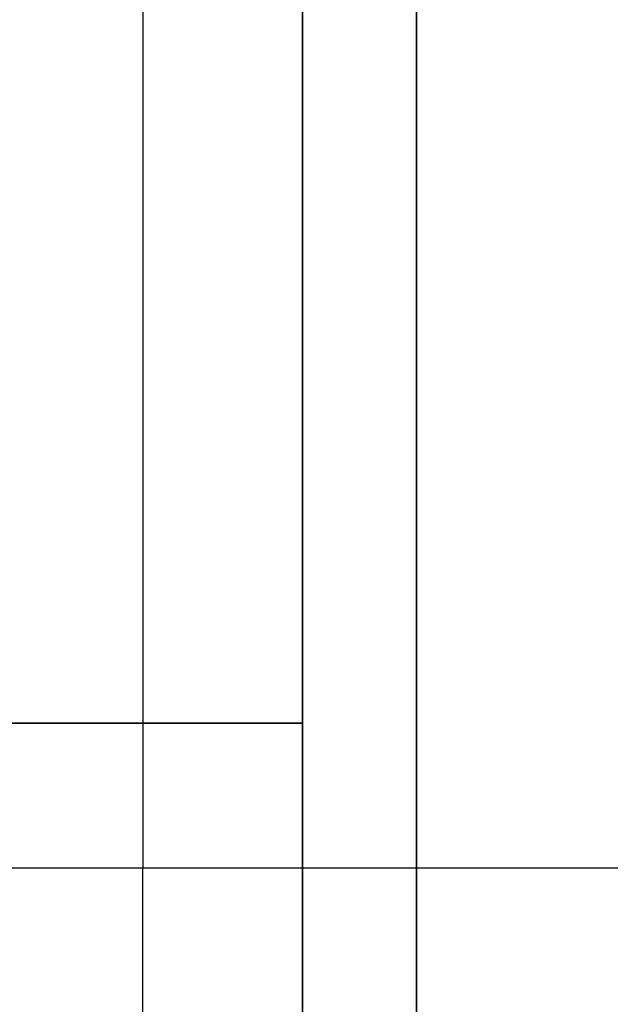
# Model space of a CAD drawing. Header units: millimetres. Extents: x 0 to 284, y -110 to 65.
# Tile 14 of 227: x 75.82 to 79.06, y -51.83 to -46.42. Entities that reach past the tile are written whole.
import ezdxf

# ---------------------------------------------------------------- set-up
doc = ezdxf.new("R2010")
doc.units = ezdxf.units.MM
doc.layers.add('Layer 01', color=7, linetype='Continuous', true_color=0x000000)

# ---------------------------------------------------------------- blocks, each defined once
blk = doc.blocks.new('Block 01')
at = {"layer": 'Layer 01'}
for p, q in [((77.3756, -53.6153, -20.454), (77.3756, -39.4239, -20.454)), ((77.3756, -53.6153, 20.454), (77.3756, -39.4239, 20.454)), ((78, -48.0711, 43.0398), (78, -48.0711, 42.9279)), ((78, -48.0713, -42.9278), (78, -48.0713, -43.0397)), ((77.3756, -50.2841, -2.8472), (73.9651, -50.2841, -2.9663)), ((73.9651, -50.2841, 2.9663), (77.3756, -50.2841, 2.8472)), ((76.5, -60.9501, 42.4368), (76.5, -51.0805, 42.4368)), ((76.5, -60.9501, -42.4368), (76.5, -51.0805, -42.4368))]:
    blk.add_line(p, q, dxfattribs=at)
at = {"layer": 'Layer 01', "extrusion": (-1, 1.1962e-59, 1.1962e-59)}
blk.add_arc((51.0805, -50.9892, -78), 8.6048, 90, 180, dxfattribs=at)
at = {"layer": 'Layer 01', "extrusion": (-1, -1.74267e-50, 1.74267e-50)}
blk.add_arc((51.0805, 50.9892, -78), 8.6048, 180, 270, dxfattribs=at)
at = {"layer": 'Layer 01', "extrusion": (1, 1.9736e-15, 0)}
blk.add_arc((-51.0805, -50.9892, 76.5), 8.5524, 360, 90, dxfattribs=at)
at = {"layer": 'Layer 01', "extrusion": (1, 0, 0)}
for centre, start, end in [((-51.0806, -50.9892, 78), 360, 90), ((-51.0806, 50.9892, 78), 270, 0)]:
    blk.add_arc(centre, 8.5, start, end, dxfattribs=at)
at = {"layer": 'Layer 01', "extrusion": (-1, -3.02392e-07, -1.25255e-07)}
blk.add_arc((0, 0, -77.3756), 57.3844, 318.912472, 356.087528, dxfattribs=at)
at = {"layer": 'Layer 01', "extrusion": (-1, -3.02392e-07, 1.25255e-07)}
blk.add_arc((0, 0, -77.3756), 57.3844, 3.912472, 41.087528, dxfattribs=at)
at = {"layer": 'Layer 01'}
for points in [[(77.3756, -56.2534, -2.8472), (77.3756, -50.288, -2.8472), (77.3756, -44.3227, -2.8472)], [(77.3756, -44.3227, 2.8472), (77.3756, -50.288, 2.8472), (77.3756, -56.2534, 2.8472)], [(78, -51.0805, 42.3844), (76.5, -51.0805, 42.4368), (75, -51.0805, 42.4892)], [(78, -51.0805, -42.3844), (76.5, -51.0805, -42.4368), (75, -51.0805, -42.4892)], [(78, -60.8977, 42.3844), (78, -55.9891, 42.3844), (78, -51.0805, 42.3844)], [(78, -60.8977, -42.3844), (78, -55.9891, -42.3844), (78, -51.0805, -42.3844)], [(230.5, -51.0806, 42.4892), (154.25, -51.0806, 42.4892), (78, -51.0806, 42.4892)], [(78, -61, 42.4892), (78, -56.0403, 42.4892), (78, -51.0806, 42.4892)], [(78, -51.0806, -42.4892), (78, -56.0403, -42.4892), (78, -61, -42.4892)], [(230.5, -51.0806, -42.4892), (154.25, -51.0806, -42.4892), (78, -51.0806, -42.4892)]]:
    blk.add_open_spline(points, degree=2, dxfattribs=at)

msp = doc.modelspace()

# ---------------------------------------------------------------- block references
at = {"layer": 'Layer 01'}
msp.add_blockref('Block 01', (0, 0), dxfattribs=at)

doc.saveas('drawing.dxf')
